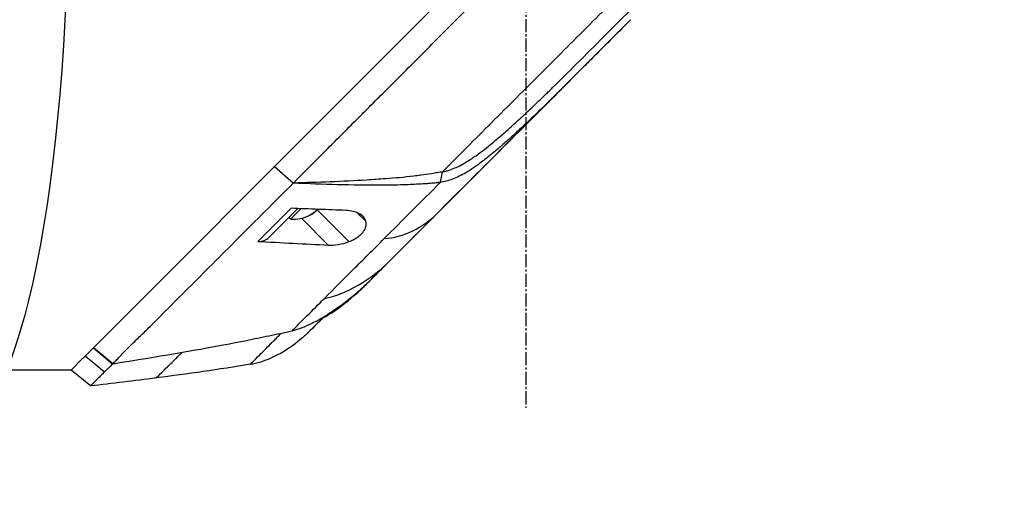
# Model space of a CAD drawing. Header units: millimetres. Extents: x 0 to 5219, y 0 to 2970.
# Tile 132 of 229: x 1943 to 2070, y 1476 to 1537. Entities that reach past the tile are written whole.
import ezdxf

# ---------------------------------------------------------------- set-up
doc = ezdxf.new("R2010")
doc.units = ezdxf.units.MM
doc.header["$LTSCALE"] = 0.2
doc.linetypes.add('CENTER2', pattern=[1.125, 0.75, -0.125, 0.125, -0.125])
doc.layers.add('02_Center Line', color=1, linetype='CENTER2')
doc.layers.add('13_After Rev.Num.', color=6, linetype='Continuous')
doc.styles.add('Rainbow-5.0 Style', font='malgunsl.ttf')
doc.dimstyles.new('Rainbow-5.0 Style', dxfattribs={"dimtxt": 4, "dimasz": 2.5, "dimexe": 1, "dimexo": 1, "dimgap": 1, "dimtad": 1, "dimdsep": 46, "dimtxsty": 'Rainbow-5.0 Style', "dimcen": 0, "dimclrd": 251, "dimclre": 251, "dimclrt": 7, "dimazin": 3, "dimtp": 0.1, "dimtm": 0.1, "dimtfac": 0.61, "dimtmove": 0, "dimatfit": 3, "dimfxl": 1, "dimlwd": -1, "dimlwe": -1, "dimarcsym": 1})

# ---------------------------------------------------------------- blocks, each defined once
blk = doc.blocks.new('*D130')
at = {"color": 251, "linetype": 'ByBlock', "transparency": 16777216}
for p, q in [((2039.53, 1550.6), (2204.65, 1550.6)), ((2200.65, 947.9), (2200.65, 1540.6)), ((2130.07, 937.9), (2204.65, 937.9))]:
    blk.add_line(p, q, dxfattribs=at)
at = {"color": 251, "transparency": 16777216}
for points in [[(2198.98, 1540.6), (2202.31, 1540.6), (2200.65, 1550.6)], [(2198.98, 947.9), (2202.31, 947.9), (2200.65, 937.9)]]:
    blk.add_solid(points, dxfattribs=at)
at = {"layer": 'Defpoints', "color": 0, "transparency": 16777216}
for p in [(2035.53, 1550.6), (2200.65, 1550.6), (2126.07, 937.9)]:
    blk.add_point(p, dxfattribs=at)
at = {"color": 7, "transparency": 16777216, "insert": (2188.33, 1244.25), "char_height": 16, "attachment_point": 5, "rotation": 90, "style": 'Rainbow-5.0 Style'}
blk.add_mtext('612.7', dxfattribs=at)
blk = doc.blocks.new('*D133')
at = {"color": 251, "linetype": 'ByBlock', "transparency": 16777216}
for p, q in [((1954.2, 2237.9), (2273.94, 2237.9)), ((2269.94, 947.9), (2269.94, 2227.9)), ((2130.07, 937.9), (2273.94, 937.9))]:
    blk.add_line(p, q, dxfattribs=at)
at = {"color": 251, "transparency": 16777216}
for points in [[(2268.28, 2227.9), (2271.61, 2227.9), (2269.94, 2237.9)], [(2268.28, 947.9), (2271.61, 947.9), (2269.94, 937.9)]]:
    blk.add_solid(points, dxfattribs=at)
at = {"layer": 'Defpoints', "color": 0, "transparency": 16777216}
for p in [(1950.2, 2237.9), (2269.94, 2237.9), (2126.07, 937.9)]:
    blk.add_point(p, dxfattribs=at)
at = {"color": 7, "transparency": 16777216, "insert": (2257.62, 1587.9), "char_height": 16, "attachment_point": 5, "rotation": 90, "style": 'Rainbow-5.0 Style'}
blk.add_mtext('1300', dxfattribs=at)
blk = doc.blocks.new('Blk$A22R2-4W24X')
for p, q in [((-61.77, 787.03), (-39.28, 809.52)), ((-25.52, 796.11), (-59.72, 761.9)), ((-32.68, 790.24), (-32.62, 790.3)), ((-69.09, 779.71), (-61.77, 787.03)), ((-88.51, 760.29), (-69.09, 779.71)), ((-69.29, 774.92), (-71.72, 777.08)), ((-71.71, 777.09), (-69.28, 774.94)), ((-68.59, 775.64), (-68.59, 775.64)), ((-50.21, 775.02), (-49.93, 776.39)), ((-69.29, 774.92), (-69.28, 774.94)), ((-72.45, 767.87), (-68.68, 771.63)), ((-69.61, 770.28), (-68.27, 771.62)), ((-69.82, 770.49), (-69.61, 770.28)), ((-68.23, 770.38), (-64.75, 766.9)), ((-66.36, 771.33), (-66.35, 771.32)), ((-66.27, 771.54), (-62.07, 767.34)), ((-60.99, 771.09), (-59.88, 769.98)), ((-59.72, 761.9), (-59.72, 761.9)), ((-95.22, 753.58), (-88.51, 760.29)), ((-60.98, 760.7), (-61.01, 760.72)), ((-67.38, 755.53), (-67.38, 755.53)), ((-89.53, 754.73), (-89.53, 754.73)), ((-96.61, 752.19), (-95.23, 753.57)), ((-96.27, 752.53), (-93.78, 750.46)), ((-95.22, 753.58), (-95.23, 753.57)), ((-92.72, 751.49), (-95.23, 753.57)), ((-95.22, 753.58), (-92.71, 751.48)), ((-98.1, 750.7), (-96.62, 752.18)), ((-92.72, 751.49), (-92.72, 751.49)), ((-98.1, 750.7), (-113.3, 750.7)), ((-95.61, 748.63), (-98.1, 750.7))]:
    blk.add_line(p, q)
blk.add_arc((-69.24, 774.78), 4.52, 265.2393, 296.1075)
for centre, major_axis, ratio, start_param, end_param in [((-16, 805.61), (62.48, 62.48), 0.000096, 1.878262, 1.948843), ((-20.21, 805), (60.21, 60.19), 0.000118, 2.092388, 2.238245), ((-70.25, 773.77), (3.03, -3.03), 0.135011, 6.237013, 6.367971), ((-69.27, 774.75), (3.19, -3.19), 0.990844, 5.966202, 6.202632), ((-69.2, 774.82), (3.19, -3.19), 0.990844, 5.955485, 6.202632), ((-69.49, 774.53), (3.19, -3.19), 0.135011, 0.080554, 0.240547), ((-74.57, 770), (2.12, -2.13), 0.723628, 5.609776, 6.285676), ((222.52, 1044.18), (290.94, 290.97), 0.00001, 3.386632, 3.42138), ((-73.95, 781.13), (10.42, 25.63), 0.82656, 4.179952, 4.245343)]:
    blk.add_ellipse(centre, major_axis=major_axis, ratio=ratio, start_param=start_param, end_param=end_param)
for points, knots in [([(-69.28, 774.94), (-68.12, 776.11), (-66.84, 777.39), (-65.45, 778.78), (-64.33, 779.91), (-63.02, 781.21), (-61.51, 782.72), (-61.33, 782.9), (-60.95, 783.28), (-60.36, 783.87), (-60.11, 784.11), (-59.83, 784.4), (-59.51, 784.71), (-58.69, 785.54), (-58.01, 786.21), (-57.5, 786.72), (-56.43, 787.78), (-55.08, 789.14), (-53.43, 790.79), (-52.63, 791.59), (-51.83, 792.39), (-51.04, 793.18), (-50.46, 793.76), (-49.89, 794.34), (-49.31, 794.91), (-47.94, 796.29), (-46.55, 797.68), (-45.17, 799.06), (-44.67, 799.57), (-44.07, 800.16), (-43.38, 800.85), (-42.57, 801.67), (-41.95, 802.28), (-41.54, 802.7), (-41.28, 802.96), (-41.1, 803.14), (-41, 803.24), (-40.3, 803.93), (-39.61, 804.63), (-38.91, 805.33), (-37.98, 806.27), (-37.28, 806.96), (-36.82, 807.42), (-36.8, 807.44), (-36.78, 807.47), (-36.76, 807.49), (-35.39, 808.86), (-34.02, 810.22), (-32.64, 811.6), (-32.41, 811.83), (-32.19, 812.05), (-31.97, 812.28), (-30.68, 813.56), (-29.51, 814.74), (-28.47, 815.77), (-28.19, 816.05), (-27.73, 816.51), (-27.07, 817.17), (-26.86, 817.38), (-26.63, 817.6), (-26.39, 817.85), (-25.52, 818.71), (-24.83, 819.4), (-24.32, 819.92), (-22.79, 821.44), (-21.42, 822.81), (-20.2, 824.03), (-19.46, 824.76), (-18.67, 825.55), (-17.83, 826.39), (-17.28, 826.94), (-16.71, 827.51), (-16.13, 828.1), (-15.45, 828.77), (-14.78, 829.45), (-14.11, 830.11), (-13.44, 830.78), (-12.78, 831.45), (-12.12, 832.11), (-11.72, 832.51), (-11.33, 832.9), (-10.97, 833.27), (-9.89, 834.34), (-8.97, 835.27), (-8.18, 836.05), (-6.95, 837.29), (-5.66, 838.57), (-4.35, 839.89)], [-1, -1, -1, -1, -0.9375, -0.9375, -0.9375, -0.875, -0.875, -0.875, -0.8528979, -0.8528979, -0.8528979, -0.84375, -0.84375, -0.84375, -0.8125, -0.8125, -0.8125, -0.75, -0.75, -0.75, -0.7138981, -0.7138981, -0.7138981, -0.6875, -0.6875, -0.6875, -0.625, -0.625, -0.625, -0.5982143, -0.5982143, -0.5982143, -0.5763525, -0.5763525, -0.5763525, -0.5625, -0.5625, -0.5625, -0.53125, -0.53125, -0.53125, -0.5, -0.5, -0.5, -0.4990096, -0.4990096, -0.4990096, -0.4375, -0.4375, -0.4375, -0.4283694, -0.4283694, -0.4283694, -0.375, -0.375, -0.375, -0.3512462, -0.3512462, -0.3512462, -0.34375, -0.34375, -0.34375, -0.3125, -0.3125, -0.3125, -0.25, -0.25, -0.25, -0.2121786, -0.2121786, -0.2121786, -0.1875, -0.1875, -0.1875, -0.15625, -0.15625, -0.15625, -0.125, -0.125, -0.125, -0.1091039, -0.1091039, -0.1091039, -0.0625, -0.0625, -0.0625, 0, 0, 0, 0]), ([(-49.93, 776.39), (-47.84, 778.48), (-45.72, 780.6), (-43.57, 782.75), (-41.42, 784.9), (-39.25, 787.07), (-37.06, 789.26), (-34.87, 791.45), (-32.67, 793.65), (-30.46, 795.86), (-29.36, 796.96), (-28.26, 798.06), (-27.15, 799.17), (-26.04, 800.28), (-24.92, 801.4), (-23.84, 802.48), (-22.76, 803.56), (-21.72, 804.6), (-20.67, 805.64), (-18.68, 807.64), (-16.67, 809.65), (-14.7, 811.62), (-13.19, 813.13), (-11.69, 814.63), (-10.2, 816.12), (-8.72, 817.6), (-7.25, 819.07), (-5.8, 820.52)], [0, 0, 0, 0, 0.1448174, 0.1448174, 0.1448174, 0.2896349, 0.2896349, 0.2896349, 0.4344523, 0.4344523, 0.4344523, 0.506861, 0.506861, 0.506861, 0.5792697, 0.5792697, 0.5792697, 0.6516784, 0.6516784, 0.6516784, 0.7896349, 0.7896349, 0.7896349, 0.8948175, 0.8948175, 0.8948175, 1, 1, 1, 1]), ([(-25.52, 796.11), (-27.08, 794.54), (-28.65, 792.97), (-30.61, 791.02), (-31, 790.62), (-32.02, 789.6), (-32.57, 789.05), (-33.45, 788.18), (-33.74, 787.88), (-34.19, 787.43), (-34.33, 787.29), (-34.62, 787), (-34.77, 786.86), (-34.91, 786.71)], [-1.142804, -1.142804, -1.142804, -1.142804, -0.592912, -0.592912, -0.45543, -0.45543, -0.23364, -0.23364, -0.121763, -0.121763, -0.062324, -0.062324, -0.00003, -0.00003, -0.00003, -0.00003]), ([(-49.93, 776.39), (-49.84, 776.41), (-49.74, 776.42), (-49.56, 776.46), (-49.46, 776.49), (-49.3, 776.53), (-49.23, 776.55), (-48.88, 776.66), (-48.6, 776.77), (-48.11, 776.98), (-47.9, 777.07), (-47.4, 777.33), (-47.1, 777.5), (-46.72, 777.73), (-46.63, 777.78), (-46.34, 777.96), (-46.14, 778.1), (-45.82, 778.32), (-45.7, 778.4), (-44.86, 779), (-44.14, 779.57), (-43.21, 780.34), (-43, 780.52), (-42.26, 781.14), (-41.75, 781.59), (-40.72, 782.5), (-40.22, 782.96), (-39.19, 783.9), (-38.67, 784.39), (-37.95, 785.07), (-37.75, 785.27), (-37.37, 785.63), (-37.18, 785.81), (-36.57, 786.39), (-36.24, 786.72), (-35.89, 787.06), (-35.77, 787.18), (-34.73, 788.19), (-33.56, 789.36), (-32.68, 790.24)], [-1.416337, -1.416337, -1.416337, -1.416337, -1.398932, -1.398932, -1.380652, -1.380652, -1.367794, -1.367794, -1.313038, -1.313038, -1.272781, -1.272781, -1.213268, -1.213268, -1.196077, -1.196077, -1.154545, -1.154545, -1.130465, -1.130465, -0.980623, -0.980623, -0.935487, -0.935487, -0.825371, -0.825371, -0.71547, -0.71547, -0.6014, -0.6014, -0.556109, -0.556109, -0.516092, -0.516092, -0.424444, -0.424444, -0.373187, -0.373187, 0, 0, 0, 0]), ([(-50.72, 770.9), (-48.23, 773.4), (-45.64, 775.99), (-42.99, 778.63), (-40.35, 781.28), (-37.64, 783.98), (-34.91, 786.71)], [0, 0, 0, 0, 0.5000002, 0.5000002, 0.5000002, 0.9999991, 0.9999991, 0.9999991, 0.9999991]), ([(-34.91, 786.71), (-36.57, 785.05), (-38.25, 783.41), (-40.2, 781.62), (-40.43, 781.41), (-41.08, 780.82), (-41.51, 780.44), (-42.16, 779.87), (-42.36, 779.69), (-42.78, 779.33), (-42.99, 779.15), (-43.56, 778.68), (-43.91, 778.4), (-44.48, 777.95), (-44.69, 777.79), (-45.06, 777.51), (-45.22, 777.39), (-45.56, 777.15), (-45.73, 777.03), (-46.23, 776.69), (-46.57, 776.47), (-47.48, 775.94), (-48.04, 775.65), (-49.14, 775.24), (-49.77, 775.08), (-50.21, 775.02)], [0, 0, 0, 0, 0.704884, 0.704884, 0.798881, 0.798881, 0.96881, 0.96881, 1.049234, 1.049234, 1.129494, 1.129494, 1.263271, 1.263271, 1.33961, 1.33961, 1.39992, 1.39992, 1.461242, 1.461242, 1.58275, 1.58275, 1.779675, 1.779675, 1.957146, 1.957146, 1.957146, 1.957146]), ([(-49.93, 776.39), (-50.16, 776.35), (-50.4, 776.31), (-50.86, 776.23), (-51.08, 776.19), (-51.8, 776.07), (-52.27, 776), (-53.05, 775.9), (-53.35, 775.86), (-54.89, 775.68), (-56.11, 775.57), (-58.13, 775.43), (-58.93, 775.37), (-62.89, 775.13), (-66.13, 775.02), (-69.28, 774.94)], [-2.328232, -2.328232, -2.328232, -2.328232, -2.236921, -2.236921, -2.146631, -2.146631, -1.979175, -1.979175, -1.86867, -1.86867, -1.427637, -1.427637, -1.135586, -1.135586, -0.000019, -0.000019, -0.000019, -0.000019]), ([(-92.71, 751.48), (-92.64, 751.55), (-92.57, 751.63), (-92.51, 751.71), (-92.47, 751.74), (-92.44, 751.78), (-92.4, 751.82), (-92.37, 751.86), (-92.33, 751.89), (-92.29, 751.93), (-92.14, 752.09), (-91.99, 752.24), (-91.83, 752.41), (-91.52, 752.73), (-91.19, 753.08), (-90.84, 753.44), (-90.49, 753.8), (-90.11, 754.17), (-89.72, 754.55), (-89.33, 754.93), (-88.92, 755.32), (-88.5, 755.72), (-88.29, 755.93), (-88.07, 756.14), (-87.86, 756.35), (-87.75, 756.45), (-87.64, 756.56), (-87.53, 756.67), (-87.42, 756.78), (-87.31, 756.89), (-87.2, 757), (-86.76, 757.45), (-86.31, 757.9), (-85.85, 758.37), (-84.92, 759.3), (-83.94, 760.28), (-82.93, 761.29), (-80.9, 763.32), (-78.72, 765.5), (-76.43, 767.79), (-75.29, 768.93), (-74.12, 770.1), (-72.93, 771.29), (-71.74, 772.48), (-70.53, 773.7), (-69.29, 774.92)], [0, 0, 0, 0, 0.015625, 0.015625, 0.015625, 0.023438, 0.023438, 0.023438, 0.03125, 0.03125, 0.03125, 0.0625, 0.0625, 0.0625, 0.125, 0.125, 0.125, 0.1875, 0.1875, 0.1875, 0.25, 0.25, 0.25, 0.28125, 0.28125, 0.28125, 0.296875, 0.296875, 0.296875, 0.3125, 0.3125, 0.3125, 0.375, 0.375, 0.375, 0.5, 0.5, 0.5, 0.75, 0.75, 0.75, 0.875, 0.875, 0.875, 1, 1, 1, 1]), ([(-50.21, 775.02), (-50.3, 775.01), (-50.47, 774.99), (-50.53, 774.98), (-50.54, 774.98), (-50.7, 774.96), (-50.82, 774.95), (-50.97, 774.94), (-51.01, 774.93), (-51.13, 774.92), (-51.23, 774.91), (-51.44, 774.9), (-51.56, 774.89), (-51.85, 774.86), (-52.01, 774.85), (-52.27, 774.83), (-52.36, 774.83), (-53.2, 774.77), (-53.93, 774.74), (-55.15, 774.7), (-55.63, 774.68), (-56.67, 774.67), (-57.25, 774.66), (-59.7, 774.65), (-61.68, 774.68), (-65.44, 774.77), (-67.34, 774.84), (-69.29, 774.92)], [-2.292528, -2.292528, -2.292528, -2.292528, -2.286102, -2.286102, -2.268778, -2.268778, -2.21392, -2.21392, -2.200352, -2.200352, -2.166284, -2.166284, -2.122718, -2.122718, -2.066862, -2.066862, -2.035032, -2.035032, -1.780722, -1.780722, -1.611184, -1.611184, -1.416336, -1.416336, -0.709611, -0.709611, -0.000052, -0.000052, -0.000052, -0.000052]), ([(-73.88, 767.37), (-73.69, 767.56), (-73.49, 767.76), (-73.3, 767.95), (-72.2, 769.05), (-71.07, 770.18), (-69.93, 771.32), (-69.81, 771.44), (-69.7, 771.55), (-69.58, 771.67)], [0, 0, 0, 0, 0.000971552, 0.000971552, 0.000971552, 0.006478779, 0.006478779, 0.006478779, 0.007034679, 0.007034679, 0.007034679, 0.007034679]), ([(-62.44, 771.39), (-63.64, 771.43), (-64.81, 771.48), (-67.18, 771.57), (-68.4, 771.62), (-69.58, 771.67)], [0.000001, 0.000001, 0.000001, 0.000001, 0.4349359, 0.4349359, 0.8581097, 0.8581097, 0.8581097, 0.8581097]), ([(-59.88, 769.98), (-59.94, 770.19), (-60.05, 770.38), (-60.35, 770.72), (-60.54, 770.87), (-61, 771.11), (-61.25, 771.2), (-61.81, 771.33), (-62.12, 771.38), (-62.44, 771.39)], [-0.4713906, -0.4713906, -0.4713906, -0.4713906, -0.3552717, -0.3552717, -0.2348479, -0.2348479, -0.1171972, -0.1171972, 0, 0, 0, 0]), ([(-57.1, 764.52), (-56.1, 765.52), (-55.06, 766.56), (-53.99, 767.63), (-52.93, 768.7), (-51.83, 769.79), (-50.72, 770.9)], [0, 0, 0, 0, 0.5, 0.5, 0.5, 1, 1, 1, 1]), ([(-62.07, 767.34), (-61.88, 767.41), (-61.7, 767.49), (-61.36, 767.66), (-61.21, 767.75), (-60.91, 767.95), (-60.77, 768.05), (-60.5, 768.29), (-60.38, 768.41), (-60.11, 768.75), (-59.99, 768.95), (-59.87, 769.31), (-59.84, 769.46), (-59.83, 769.73), (-59.85, 769.86), (-59.88, 769.98)], [0.000001, 0.000001, 0.000001, 0.000001, 0.0601566, 0.0601566, 0.1139936, 0.1139936, 0.1696633, 0.1696633, 0.2316702, 0.2316702, 0.3255714, 0.3255714, 0.3976261, 0.3976261, 0.463731, 0.463731, 0.463731, 0.463731]), ([(-65.24, 759.99), (-64.06, 761.17), (-62.8, 762.43), (-61.5, 763.73), (-60.2, 765.02), (-58.86, 766.37), (-57.48, 767.75)], [-1, -1, -1, -1, -0.5, -0.5, -0.5, 0, 0, 0, 0]), ([(-73.88, 767.37), (-72.6, 767.3), (-70.8, 767.21), (-67.73, 767.05), (-66.27, 766.98), (-64.75, 766.9)], [0.000001, 0.000001, 0.000001, 0.000001, 0.4628328, 0.4628328, 0.9589294, 0.9589294, 0.9589294, 0.9589294]), ([(-64.75, 766.9), (-64.35, 766.88), (-63.91, 766.9), (-62.96, 767.05), (-62.49, 767.17), (-62.07, 767.34)], [-0.2620253, -0.2620253, -0.2620253, -0.2620253, -0.1363366, -0.1363366, 0, 0, 0, 0]), ([(-59.73, 761.9), (-59.93, 761.69), (-60.14, 761.5), (-60.57, 761.11), (-60.78, 760.92), (-61, 760.73)], [-0.1726595, -0.1726595, -0.1726595, -0.1726595, -0.0863353, -0.0863353, 0, 0, 0, 0]), ([(-65.56, 757.36), (-65.14, 757.6), (-64.72, 757.86), (-64.31, 758.13), (-63.14, 758.9), (-62.03, 759.76), (-60.98, 760.7)], [-0.5706772, -0.5706772, -0.5706772, -0.5706772, -0.4232454, -0.4232454, -0.4232454, 0, 0, 0, 0]), ([(-61, 760.73), (-61.28, 760.49), (-61.57, 760.25), (-62.15, 759.78), (-62.44, 759.55), (-63.04, 759.1), (-63.35, 758.88), (-63.96, 758.46), (-64.27, 758.25), (-64.58, 758.05)], [-0.4459231, -0.4459231, -0.4459231, -0.4459231, -0.3352187, -0.3352187, -0.2236271, -0.2236271, -0.1112915, -0.1112915, -0.0000001, -0.0000001, -0.0000001, -0.0000001]), ([(-69.49, 755.74), (-69.33, 755.9), (-69.17, 756.06), (-69.01, 756.22), (-68.84, 756.39), (-68.68, 756.55), (-68.51, 756.72), (-68.17, 757.06), (-67.83, 757.4), (-67.47, 757.76), (-66.76, 758.47), (-66.01, 759.22), (-65.24, 759.99)], [-1, -1, -1, -1, -0.875, -0.875, -0.875, -0.75, -0.75, -0.75, -0.5, -0.5, -0.5, 0, 0, 0, 0]), ([(-64.58, 758.05), (-65.36, 757.55), (-66.06, 757.15), (-66.68, 756.84), (-66.77, 756.79), (-66.86, 756.75), (-66.95, 756.7), (-67.37, 756.5), (-67.79, 756.31), (-68.2, 756.15), (-68.59, 756), (-69.03, 755.86), (-69.49, 755.74)], [-1, -1, -1, -1, -0.5653341, -0.5653341, -0.5653341, -0.5, -0.5, -0.5, -0.25, -0.25, -0.25, 0, 0, 0, 0]), ([(-65.33, 757.58), (-65.77, 757.14), (-66.16, 756.76), (-66.98, 755.94), (-67.3, 755.61), (-67.37, 755.55)], [0.8183013, 0.8183013, 0.8183013, 0.8183013, 1.1911256, 1.1911256, 1.7900605, 1.7900605, 1.7900605, 1.7900605]), ([(-66.51, 756.41), (-66.61, 756.31), (-66.7, 756.21), (-66.79, 756.13), (-66.96, 755.96), (-67.1, 755.82), (-67.18, 755.73)], [0, 0, 0, 0, 0.336695, 0.336695, 0.336695, 1, 1, 1, 1]), ([(-69.49, 755.74), (-69.62, 755.71), (-69.74, 755.68), (-69.86, 755.65), (-69.98, 755.62), (-70.1, 755.6), (-70.23, 755.57), (-70.47, 755.51), (-70.71, 755.46), (-70.96, 755.41), (-71.45, 755.3), (-71.94, 755.2), (-72.43, 755.1), (-73.41, 754.9), (-74.39, 754.7), (-75.37, 754.5), (-77.34, 754.11), (-79.31, 753.74), (-81.28, 753.38), (-85.08, 752.7), (-88.89, 752.08), (-92.71, 751.48)], [0, 0, 0, 0, 0.015912, 0.015912, 0.015912, 0.031824, 0.031824, 0.031824, 0.0636481, 0.0636481, 0.0636481, 0.1272961, 0.1272961, 0.1272961, 0.2545922, 0.2545922, 0.2545922, 0.5091845, 0.5091845, 0.5091845, 1, 1, 1, 1]), ([(-74.87, 751.45), (-74.87, 751.45), (-74.86, 751.46), (-74.85, 751.47), (-74.84, 751.48), (-74.82, 751.5), (-74.79, 751.53), (-74.74, 751.58), (-74.66, 751.66), (-74.55, 751.77), (-74.34, 751.98), (-74.03, 752.29), (-73.64, 752.68), (-73.25, 753.07), (-72.77, 753.55), (-72.23, 754.09), (-72.16, 754.16), (-72.09, 754.23), (-72.02, 754.3), (-71.99, 754.33), (-71.95, 754.37), (-71.92, 754.4), (-71.88, 754.44), (-71.85, 754.47), (-71.81, 754.51), (-71.67, 754.65), (-71.52, 754.8), (-71.37, 754.95), (-71.21, 755.11), (-71.06, 755.26), (-70.9, 755.42)], [0, 0, 0, 0, 0.0488509, 0.0488509, 0.0488509, 0.1122608, 0.1122608, 0.1122608, 0.2390807, 0.2390807, 0.2390807, 0.4927204, 0.4927204, 0.4927204, 0.7463601, 0.7463601, 0.7463601, 0.7780651, 0.7780651, 0.7780651, 0.7939176, 0.7939176, 0.7939176, 0.80977, 0.80977, 0.80977, 0.87318, 0.87318, 0.87318, 0.9363273, 0.9363273, 0.9363273, 0.9363273]), ([(-67.4, 755.52), (-67.4, 755.52), (-67.4, 755.52), (-67.4, 755.51), (-67.4, 755.51), (-67.41, 755.51), (-67.41, 755.5), (-67.42, 755.5), (-67.42, 755.49), (-67.43, 755.48), (-67.44, 755.48), (-67.45, 755.46), (-67.46, 755.46), (-67.49, 755.43), (-67.51, 755.41), (-67.58, 755.34), (-67.64, 755.29), (-67.86, 755.08), (-68.04, 754.92), (-68.56, 754.48), (-68.92, 754.2), (-69.28, 753.94)], [0, 0, 0, 0, 0.0037207, 0.0037207, 0.0062095, 0.0062095, 0.0083603, 0.0083603, 0.0107968, 0.0107968, 0.0129836, 0.0129836, 0.0165297, 0.0165297, 0.0242728, 0.0242728, 0.0474725, 0.0474725, 0.1170629, 0.1170629, 0.2528079, 0.2528079, 0.2528079, 0.2528079]), ([(-87.08, 749.67), (-87.08, 749.67), (-87.08, 749.67), (-87.06, 749.69), (-87.04, 749.71), (-86.98, 749.77), (-86.92, 749.83), (-86.68, 750.07), (-86.44, 750.3), (-85.83, 750.9), (-85.46, 751.27), (-84.97, 751.75), (-84.92, 751.81), (-84.84, 751.89), (-84.81, 751.92), (-84.75, 751.98), (-84.72, 752.01), (-84.57, 752.15), (-84.45, 752.27), (-84.15, 752.57), (-83.96, 752.75), (-83.77, 752.94)], [0.5009551, 0.5009551, 0.5009551, 0.5009551, 0.53125, 0.53125, 0.5624999, 0.5624999, 0.6249999, 0.6249999, 0.7499999, 0.7499999, 0.8749999, 0.8749999, 0.8906249, 0.8906249, 0.8984374, 0.8984374, 0.9062499, 0.9062499, 0.9374999, 0.9374999, 0.9830788, 0.9830788, 0.9830788, 0.9830788]), ([(-92.72, 751.49), (-92.92, 751.31), (-93.1, 751.13), (-93.28, 750.96), (-93.36, 750.87), (-93.45, 750.79), (-93.53, 750.71), (-93.57, 750.66), (-93.61, 750.62), (-93.65, 750.58), (-93.67, 750.56), (-93.7, 750.54), (-93.72, 750.52), (-93.74, 750.5), (-93.76, 750.48), (-93.78, 750.46)], [-1, -1, -1, -1, -0.5, -0.5, -0.5, -0.25, -0.25, -0.25, -0.125, -0.125, -0.125, -0.0625, -0.0625, -0.0625, 0, 0, 0, 0]), ([(-92.71, 751.48), (-92.71, 751.48), (-92.71, 751.48), (-92.72, 751.49), (-92.72, 751.49), (-92.72, 751.49)], [0.0000000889, 0.0000000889, 0.0000000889, 0.0000000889, 0.0002019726, 0.0002019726, 0.0002833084, 0.0002833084, 0.0002833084, 0.0002833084]), ([(-93.78, 750.46), (-93.86, 750.38), (-93.94, 750.3), (-94.02, 750.22), (-94.09, 750.14), (-94.17, 750.07), (-94.24, 750), (-94.38, 749.85), (-94.52, 749.72), (-94.64, 749.59), (-94.89, 749.35), (-95.09, 749.15), (-95.24, 749), (-95.39, 748.84), (-95.5, 748.74), (-95.56, 748.68), (-95.59, 748.65), (-95.6, 748.64), (-95.61, 748.63), (-95.61, 748.63), (-95.61, 748.63), (-95.61, 748.63)], [-1, -1, -1, -1, -0.9375, -0.9375, -0.9375, -0.875, -0.875, -0.875, -0.75, -0.75, -0.75, -0.5, -0.5, -0.5, -0.25, -0.25, -0.25, -0.125, -0.125, -0.125, -0.1093435, -0.1093435, -0.1093435, -0.1093435])]:
    blk.add_open_spline(points, degree=3, knots=knots)
for points in [[(-19.1, 803.82), (-23.58, 799.33), (-28.14, 794.78), (-32.62, 790.3)], [(-36.46, 785.14), (-35.64, 785.96), (-35.05, 786.57), (-34.92, 786.71)], [(-36.46, 785.14), (-38.58, 783.04), (-40.66, 780.97), (-42.74, 778.89)], [(-45.26, 776.37), (-45.41, 776.21), (-45.56, 776.06), (-45.71, 775.91)], [(-45.71, 775.91), (-45.71, 775.91), (-45.7, 775.92), (-45.7, 775.92)], [(-57.48, 767.75), (-55.08, 767.8), (-52.3, 769.32), (-50.72, 770.9)], [(-65.24, 759.99), (-62.51, 760.43), (-59.07, 762.55), (-57.1, 764.52)], [(-66.44, 756.48), (-66.46, 756.45), (-66.48, 756.43), (-66.51, 756.41)], [(-67.4, 755.52), (-67.39, 755.52), (-67.39, 755.53), (-67.38, 755.53)], [(-67.18, 755.73), (-67.29, 755.62), (-67.37, 755.55), (-67.38, 755.53)], [(-67.38, 755.53), (-67.38, 755.53), (-67.38, 755.54), (-67.37, 755.55)], [(-74.87, 751.45), (-73.1, 751.69), (-71.03, 752.7), (-69.32, 753.92)], [(-69.32, 753.92), (-69.31, 753.92), (-69.3, 753.93), (-69.28, 753.94)], [(-74.87, 751.45), (-78.92, 750.77), (-83, 750.19), (-87.08, 749.67)], [(-98.1, 750.7), (-98.1, 750.7), (-98.1, 750.7), (-98.1, 750.7)], [(-87.08, 749.67), (-89.92, 749.3), (-92.76, 748.96), (-95.61, 748.63)]]:
    blk.add_open_spline(points, degree=3)
at = {"layer": '02_Center Line', "ltscale": 11.288275}
blk.add_line((-39.1, 1446.4), (-39.1, 745.79), dxfattribs=at)
blk = doc.blocks.new('Blk$L1P0-3O23B')
blk.add_ellipse((0, 0), major_axis=(69.35, 0), ratio=0.201954)

msp = doc.modelspace()

# ---------------------------------------------------------------- block references
msp.add_blockref('Blk$A22R2-4W24X', (2047.458, 740.896))
at = {"layer": '13_After Rev.Num.', "rotation": 90}
msp.add_blockref('Blk$L1P0-3O23B', (1934.967, 1554.296), dxfattribs=at)

# ---------------------------------------------------------------- dimensions: what is measured, and where the dimension line sits
for base, p2, picture, middle in [((2269.944, 2237.896), (1950.2, 2237.896), '*D133', (2257.623, 1587.896)), ((2200.646, 1550.596), (2035.534, 1550.596), '*D130', (2188.33, 1244.246))]:
    dim = msp.add_linear_dim(base=base, p1=(2126.073, 937.896), p2=p2, angle=90, dimstyle='Rainbow-5.0 Style', override={"dimscale": 4, "dimtol": 0, "dimlim": 0, "dimtp": 0.1, "dimtm": 0.1, "dimtfac": 0.61, "dimtdec": 2, "dimtolj": 0, "dimtzin": 8})
    dim.commit()
    dim.dimension.update_dxf_attribs({"geometry": picture, "text_midpoint": middle})

doc.saveas('drawing.dxf')
